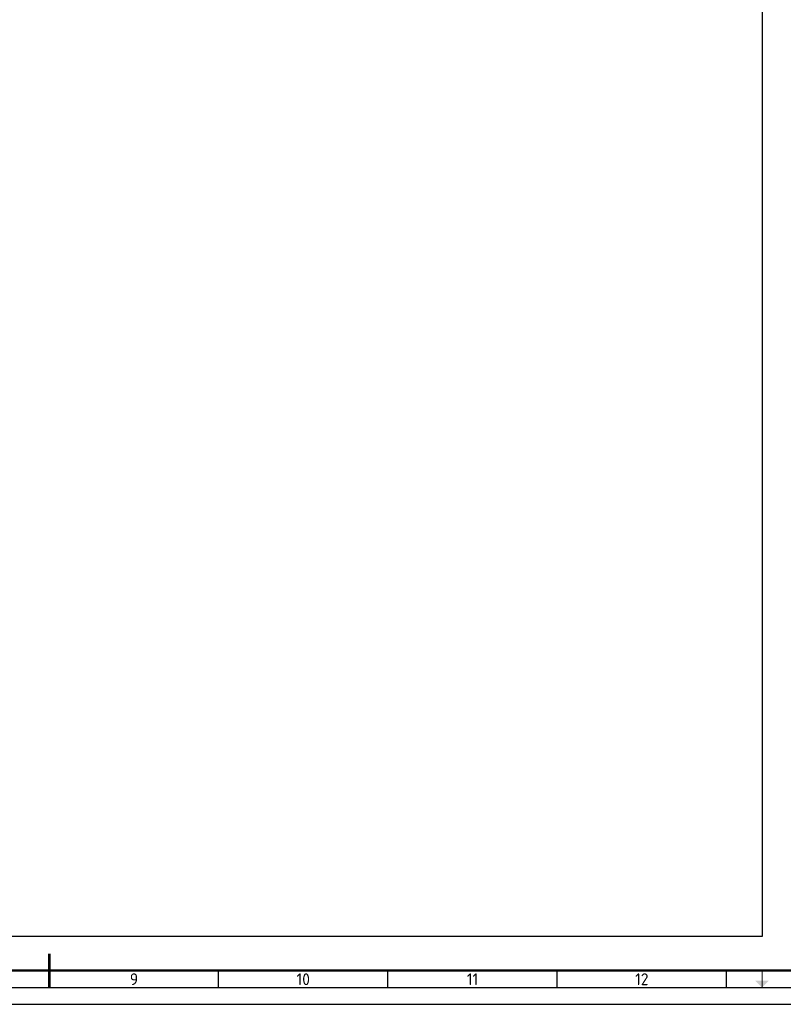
# Paper-space layout 'A1' of a CAD drawing. Header units: metres. Extents: x 0 to 841, y 0 to 594.
# Tile 2 of 14: x 412 to 637, y 0 to 291. Entities that reach past the tile are written whole.
import ezdxf
from ezdxf.enums import TextEntityAlignment as Align

# ---------------------------------------------------------------- set-up
doc = ezdxf.new("R2010")
doc.units = ezdxf.units.M
for name, color, linetype, lineweight in [('X-XX-AL-TEKENBLAD-S @ 1', 7, 'Continuous', 25), ('X-XX-AL-TEKENBLAD_KADER-G', 7, 'Continuous', 25), ('X-XX-AL-TEKENBLAD_KADER_CENTERMARKERING-G', 7, 'Continuous', 25), ('X-XX-AL-TEKENBLAD_KADER_ROOSTERVERDELING-G', 7, 'Continuous', 25), ('X-XX-AL-TEKENBLAD_KADER_ROOSTERVERDELING-T35', 7, 'Continuous', 35), ('X-XX-AL-TEKENBLAD_KADER_VOUWMERK-G', 7, 'Continuous', 18)]:
    doc.layers.add(name, color=color, linetype=linetype, lineweight=lineweight)
doc.layers.add('X-XX-AL-TEKENBLAD_VIEWPORTS-G', color=255, linetype='Continuous', lineweight=25, plot=False)
doc.styles.add('NLCS-ISO', font='NLCS-ISO.ttf')

# ---------------------------------------------------------------- blocks, each defined once
blk = doc.blocks.new('SAL-TEKENBLAD_A1-SO')
at = {"layer": 'X-XX-AL-TEKENBLAD_KADER_VOUWMERK-G'}
blk.add_hatch(color=256, dxfattribs=at).paths.add_polyline_path([(629, 7), (631, 5), (633, 7)])
at = {"layer": 'X-XX-AL-TEKENBLAD_KADER-G'}
blk.add_line((0, 0), (841, 0), dxfattribs=at)
at = {"layer": 'X-XX-AL-TEKENBLAD_KADER-G', "const_width": 0.7, "flags": 128}
blk.add_lwpolyline([(20, 10), (831, 10), (831, 584), (20, 584)], close=True, dxfattribs=at)
at = {"layer": 'X-XX-AL-TEKENBLAD_KADER_CENTERMARKERING-G', "const_width": 0.7, "flags": 128}
blk.add_lwpolyline([(420.5, 5), (420.5, 15)], dxfattribs=at)
at = {"layer": 'X-XX-AL-TEKENBLAD_KADER_ROOSTERVERDELING-G'}
for p, q in [((470.5, 5), (470.5, 10)), ((520.5, 5), (520.5, 10)), ((570.5, 5), (570.5, 10)), ((620.5, 5), (620.5, 10)), ((15, 5), (836, 5))]:
    blk.add_line(p, q, dxfattribs=at)
at = {"layer": 'X-XX-AL-TEKENBLAD_KADER_VOUWMERK-G', "flags": 128}
blk.add_lwpolyline([(631, 10), (631, 5)], dxfattribs=at)
at = {"layer": 'X-XX-AL-TEKENBLAD_KADER_ROOSTERVERDELING-T35', "lineweight": 35, "style": 'NLCS-ISO'}
for s, p in [('9', (445.5, 4.6)), ('10', (495.5, 4.6)), ('11', (545.5, 4.6)), ('12', (595.5, 4.6))]:
    blk.add_text(s, height=3.5, dxfattribs=at).set_placement(p, align=Align.BOTTOM_CENTER)

psp = doc.layouts.new('A1')

# ---------------------------------------------------------------- linework, layer by layer
at = {"layer": 'X-XX-AL-TEKENBLAD_VIEWPORTS-G'}
psp.add_lwpolyline([(30, 574), (631, 574), (631, 20), (30, 20)], close=True, dxfattribs=at)

# ---------------------------------------------------------------- block references
at = {"layer": 'X-XX-AL-TEKENBLAD-S @ 1'}
psp.add_blockref('SAL-TEKENBLAD_A1-SO', (0, 0), dxfattribs=at)

doc.saveas('drawing.dxf')
